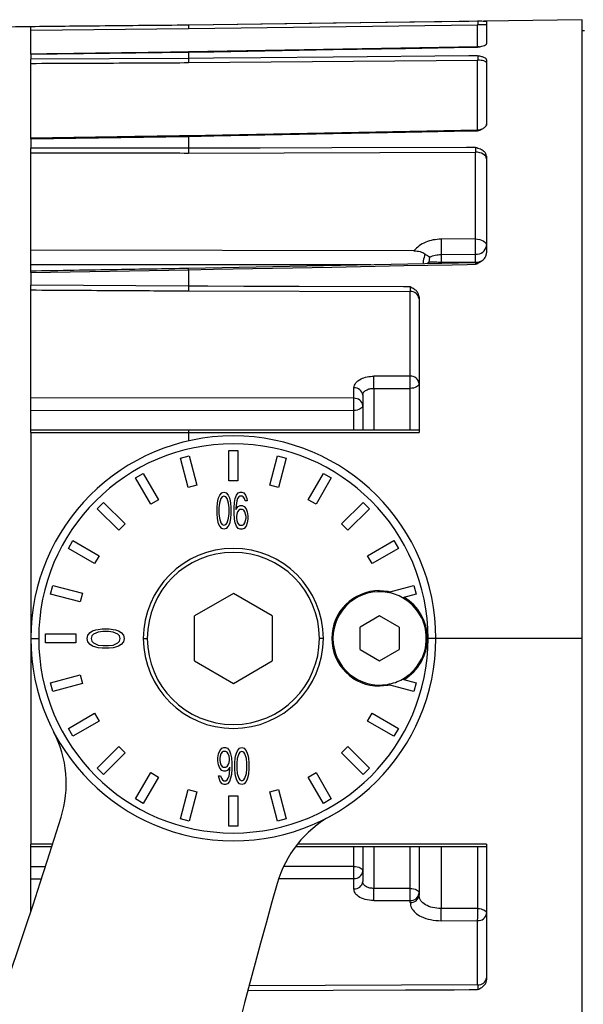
# Model space of a CAD drawing. Header units: millimetres. Extents: x -260 to 900, y 383 to 990.
# Tile 3 of 25: x -212 to -161, y 662 to 750. Entities that reach past the tile are written whole.
import ezdxf

# ---------------------------------------------------------------- set-up
doc = ezdxf.new("R2010")
doc.units = ezdxf.units.MM

# ---------------------------------------------------------------- blocks, each defined once
blk = doc.blocks.new('Drawing View7')
at = {"color": 7, "linetype": 'Continuous', "lineweight": 25}
for p, q in [((-84.64, -0.496), (-98.643, -0.628)), ((-98.643, -0.628), (-98.643, -0.624)), ((-98.643, -3.072), (-98.643, -0.628)), ((-98.643, -0.929), (-84.64, -0.796)), ((-49.643, 0), (-84.64, -0.489)), ((-84.64, -0.796), (-58.932, -0.444)), ((-84.64, -0.489), (-84.64, -0.496)), ((-58.143, -0.444), (-58.932, -0.444)), ((-58.932, -2.427), (-58.932, -0.444)), ((-58.143, -0.168), (-58.168, -0.162)), ((-58.143, -0.168), (-58.143, -2.135)), ((-49.643, -55), (-49.643, 0)), ((-49.443, -1), (-49.643, -1)), ((-58.92, -2.426), (-84.641, -2.872)), ((-58.799, -2.406), (-58.936, -2.427)), ((-58.929, -2.428), (-58.932, -2.439)), ((-98.643, -3.072), (-84.64, -2.885)), ((-98.643, -3.072), (-98.643, -3.507)), ((-84.64, -3.442), (-98.643, -3.507)), ((-84.64, -2.885), (-84.641, -2.876)), ((-84.64, -2.885), (-84.64, -3.442)), ((-98.643, -10.598), (-98.643, -3.507)), ((-84.64, -3.818), (-58.932, -3.595)), ((-58.932, -9.826), (-58.932, -3.595)), ((-58.143, -3.568), (-58.143, -9.277)), ((-58.143, -9.277), (-58.143, -9.38)), ((-98.643, -10.598), (-84.64, -10.376)), ((-58.92, -9.826), (-84.641, -10.322)), ((-84.641, -10.327), (-84.641, -10.327)), ((-84.64, -10.376), (-84.64, -11.435)), ((-58.928, -9.83), (-58.928, -9.831)), ((-58.928, -9.831), (-58.928, -9.831)), ((-98.643, -10.598), (-98.643, -11.426)), ((-98.643, -22.471), (-98.643, -11.426)), ((-84.64, -11.435), (-98.643, -11.426)), ((-84.64, -11.851), (-59.129, -11.778)), ((-59.129, -19.494), (-59.129, -11.778)), ((-58.143, -12.13), (-58.143, -20.734)), ((-59.129, -19.494), (-62.182, -19.51)), ((-64.602, -20.543), (-98.643, -20.495)), ((-62.178, -20.873), (-59.126, -20.856)), ((-62.178, -20.873), (-62.178, -21.576)), ((-59.126, -21.57), (-59.126, -20.856)), ((-58.181, -20.981), (-58.191, -20.985)), ((-58.143, -20.87), (-58.143, -20.734)), ((-68.425, -21.802), (-98.643, -21.802)), ((-59.116, -21.621), (-84.642, -22.115)), ((-63.254, -21.559), (-63.43, -21.705)), ((-63.254, -21.559), (-63.186, -21.102)), ((-62.182, -21.681), (-62.178, -21.576)), ((-59.126, -21.57), (-62.178, -21.576)), ((-59.128, -21.622), (-59.126, -21.57)), ((-98.643, -22.471), (-84.64, -22.235)), ((-98.643, -22.471), (-98.643, -23.611)), ((-84.641, -22.12), (-84.641, -22.121)), ((-84.64, -22.235), (-84.64, -23.692)), ((-98.643, -36.699), (-98.643, -23.611)), ((-84.64, -23.692), (-98.643, -23.611)), ((-84.64, -24.107), (-64.932, -24.171)), ((-64.932, -31.696), (-64.932, -24.171)), ((-64.143, -24.626), (-64.143, -36.7)), ((-64.932, -31.696), (-68.164, -31.691)), ((-69.932, -33.657), (-69.932, -32.73)), ((-68.161, -32.773), (-68.161, -36.5)), ((-69.932, -33.656), (-98.643, -33.618)), ((-69.157, -33.264), (-69.143, -33.264)), ((-69.143, -33.377), (-69.143, -36.5)), ((-98.643, -34.7), (-69.929, -34.736)), ((-69.929, -36.5), (-69.929, -34.737)), ((-98.643, -36.699), (-98.643, -73.301)), ((-98.643, -36.699), (-84.64, -36.699)), ((-84.64, -36.699), (-64.143, -36.7)), ((-84.64, -36.699), (-84.64, -37.449)), ((-64.143, -36.5), (-84.636, -36.5)), ((-81.043, -38.3), (-80.243, -38.3)), ((-81.043, -41), (-81.043, -38.3)), ((-80.243, -38.3), (-80.243, -41)), ((-85.352, -38.973), (-84.579, -38.766)), ((-84.653, -41.581), (-85.352, -38.973)), ((-84.579, -38.766), (-83.88, -41.374)), ((-77.406, -41.374), (-76.707, -38.766)), ((-76.707, -38.766), (-75.935, -38.973)), ((-75.935, -38.973), (-76.633, -41.581)), ((-89.34, -40.737), (-88.647, -40.337)), ((-87.99, -43.076), (-89.34, -40.737)), ((-88.647, -40.337), (-87.297, -42.676)), ((-80.243, -41), (-81.043, -41)), ((-73.99, -42.676), (-72.64, -40.337)), ((-71.947, -40.737), (-73.297, -43.076)), ((-72.64, -40.337), (-71.947, -40.737)), ((-83.88, -41.374), (-84.653, -41.581)), ((-81.681, -42.07), (-81.475, -42)), ((-81.475, -42), (-81.268, -42.07)), ((-80.203, -42.07), (-80.031, -42)), ((-80.031, -42), (-79.893, -42)), ((-79.893, -42), (-79.721, -42.07)), ((-76.633, -41.581), (-77.406, -41.374)), ((-87.297, -42.676), (-87.99, -43.076)), ((-82.059, -42.983), (-82.025, -42.772)), ((-82.025, -42.772), (-81.956, -42.491)), ((-81.956, -42.491), (-81.853, -42.281)), ((-81.75, -42.562), (-81.887, -42.983)), ((-81.853, -42.281), (-81.681, -42.07)), ((-81.646, -42.421), (-81.75, -42.562)), ((-81.475, -42.351), (-81.646, -42.421)), ((-81.303, -42.421), (-81.475, -42.351)), ((-81.2, -42.562), (-81.303, -42.421)), ((-81.268, -42.07), (-81.096, -42.281)), ((-81.062, -42.983), (-81.2, -42.562)), ((-81.096, -42.281), (-80.993, -42.491)), ((-80.993, -42.491), (-80.925, -42.772)), ((-80.925, -42.772), (-80.89, -42.983)), ((-80.546, -42.913), (-80.478, -42.562)), ((-80.478, -42.562), (-80.375, -42.281)), ((-80.375, -42.281), (-80.203, -42.07)), ((-80.34, -42.772), (-80.375, -42.983)), ((-80.271, -42.562), (-80.34, -42.772)), ((-80.168, -42.421), (-80.271, -42.562)), ((-80.065, -42.351), (-80.168, -42.421)), ((-79.859, -42.351), (-80.065, -42.351)), ((-79.756, -42.421), (-79.859, -42.351)), ((-79.653, -42.562), (-79.756, -42.421)), ((-79.721, -42.07), (-79.55, -42.281)), ((-79.584, -42.772), (-79.653, -42.562)), ((-79.412, -42.772), (-79.584, -42.772)), ((-79.55, -42.281), (-79.446, -42.562)), ((-79.446, -42.562), (-79.412, -42.772)), ((-73.297, -43.076), (-73.99, -42.676)), ((-92.735, -43.474), (-92.169, -42.908)), ((-90.826, -45.383), (-92.735, -43.474)), ((-92.169, -42.908), (-90.26, -44.818)), ((-82.093, -43.334), (-82.059, -42.983)), ((-82.093, -43.966), (-82.093, -43.334)), ((-81.887, -42.983), (-81.921, -43.404)), ((-81.921, -43.404), (-81.921, -43.896)), ((-81.028, -43.404), (-81.062, -42.983)), ((-81.028, -43.896), (-81.028, -43.404)), ((-80.89, -42.983), (-80.856, -43.334)), ((-80.856, -43.334), (-80.856, -43.966)), ((-80.581, -43.404), (-80.546, -42.913)), ((-80.581, -43.896), (-80.581, -43.404)), ((-80.375, -42.983), (-80.409, -43.404)), ((-80.409, -43.545), (-80.203, -43.264)), ((-80.409, -43.404), (-80.409, -43.545)), ((-80.271, -43.755), (-80.34, -43.966)), ((-80.168, -43.615), (-80.271, -43.755)), ((-80.203, -43.264), (-80.031, -43.194)), ((-80.065, -43.545), (-80.168, -43.615)), ((-79.825, -43.545), (-80.065, -43.545)), ((-80.031, -43.194), (-79.859, -43.194)), ((-79.859, -43.194), (-79.687, -43.264)), ((-79.721, -43.615), (-79.825, -43.545)), ((-79.618, -43.755), (-79.721, -43.615)), ((-79.687, -43.264), (-79.515, -43.474)), ((-79.55, -43.966), (-79.618, -43.755)), ((-79.515, -43.474), (-79.412, -43.755)), ((-79.412, -43.755), (-79.343, -44.106)), ((-71.027, -44.818), (-69.117, -42.908)), ((-68.552, -43.474), (-70.461, -45.383)), ((-69.117, -42.908), (-68.552, -43.474)), ((-82.059, -44.317), (-82.093, -43.966)), ((-82.025, -44.528), (-82.059, -44.317)), ((-81.956, -44.809), (-82.025, -44.528)), ((-81.921, -43.896), (-81.887, -44.317)), ((-81.887, -44.317), (-81.75, -44.738)), ((-81.2, -44.738), (-81.062, -44.317)), ((-81.062, -44.317), (-81.028, -43.896)), ((-80.925, -44.528), (-80.993, -44.809)), ((-80.89, -44.317), (-80.925, -44.528)), ((-80.856, -43.966), (-80.89, -44.317)), ((-80.546, -44.387), (-80.581, -43.896)), ((-80.478, -44.738), (-80.546, -44.387)), ((-80.34, -43.966), (-80.375, -44.177)), ((-80.375, -44.177), (-80.375, -44.317)), ((-80.375, -44.317), (-80.34, -44.528)), ((-80.34, -44.528), (-80.271, -44.738)), ((-79.618, -44.738), (-79.55, -44.528)), ((-79.515, -44.177), (-79.55, -43.966)), ((-79.55, -44.528), (-79.515, -44.317)), ((-79.515, -44.317), (-79.515, -44.177)), ((-79.343, -44.387), (-79.412, -44.738)), ((-79.343, -44.106), (-79.343, -44.387)), ((-90.26, -44.818), (-90.826, -45.383)), ((-81.853, -45.019), (-81.956, -44.809)), ((-81.681, -45.23), (-81.853, -45.019)), ((-81.75, -44.738), (-81.646, -44.879)), ((-81.475, -45.3), (-81.681, -45.23)), ((-81.646, -44.879), (-81.475, -44.949)), ((-81.475, -44.949), (-81.303, -44.879)), ((-81.268, -45.23), (-81.475, -45.3)), ((-81.303, -44.879), (-81.2, -44.738)), ((-81.096, -45.019), (-81.268, -45.23)), ((-80.993, -44.809), (-81.096, -45.019)), ((-80.375, -45.019), (-80.478, -44.738)), ((-80.203, -45.23), (-80.375, -45.019)), ((-80.271, -44.738), (-80.168, -44.879)), ((-80.031, -45.3), (-80.203, -45.23)), ((-80.168, -44.879), (-80.065, -44.949)), ((-80.065, -44.949), (-79.825, -44.949)), ((-79.859, -45.3), (-80.031, -45.3)), ((-79.687, -45.23), (-79.859, -45.3)), ((-79.825, -44.949), (-79.721, -44.879)), ((-79.721, -44.879), (-79.618, -44.738)), ((-79.515, -45.019), (-79.687, -45.23)), ((-79.412, -44.738), (-79.515, -45.019)), ((-70.461, -45.383), (-71.027, -44.818)), ((-95.306, -46.996), (-94.906, -46.304)), ((-94.906, -46.304), (-92.568, -47.654)), ((-68.719, -47.654), (-66.381, -46.304)), ((-66.381, -46.304), (-65.981, -46.996)), ((-92.968, -48.346), (-95.306, -46.996)), ((-65.981, -46.996), (-68.319, -48.346)), ((-92.568, -47.654), (-92.968, -48.346)), ((-68.319, -48.346), (-68.719, -47.654)), ((-96.878, -51.064), (-96.671, -50.291)), ((-96.671, -50.291), (-94.063, -50.99)), ((-66.931, -50.912), (-64.616, -50.291)), ((-64.616, -50.291), (-64.409, -51.064)), ((-94.27, -51.763), (-96.878, -51.064)), ((-94.063, -50.99), (-94.27, -51.763)), ((-80.643, -51), (-84.107, -53)), ((-77.179, -53), (-80.643, -51)), ((-64.409, -51.064), (-65.606, -51.385)), ((-84.107, -57), (-84.107, -53)), ((-77.179, -53), (-77.179, -57)), ((-67.643, -53), (-69.375, -54)), ((-65.911, -54), (-67.643, -53)), ((-93.152, -54.341), (-92.871, -54.245)), ((-92.871, -54.245), (-92.66, -54.197)), ((-92.66, -54.197), (-92.309, -54.149)), ((-92.309, -54.149), (-91.677, -54.149)), ((-91.677, -54.149), (-91.326, -54.197)), ((-91.326, -54.197), (-91.116, -54.245)), ((-91.116, -54.245), (-90.835, -54.341)), ((-69.375, -56), (-69.375, -54)), ((-65.911, -54), (-65.911, -56)), ((-98.643, -55), (-97.943, -55)), ((-97.343, -55.4), (-97.343, -54.6)), ((-97.343, -54.6), (-94.643, -54.6)), ((-94.643, -54.6), (-94.643, -55.4)), ((-93.643, -55.015), (-93.573, -54.726)), ((-93.573, -55.304), (-93.643, -55.015)), ((-93.573, -54.726), (-93.362, -54.486)), ((-93.362, -54.486), (-93.152, -54.341)), ((-93.222, -54.774), (-93.292, -55.015)), ((-93.292, -55.015), (-93.222, -55.256)), ((-93.082, -54.63), (-93.222, -54.774)), ((-92.66, -54.438), (-93.082, -54.63)), ((-92.239, -54.389), (-92.66, -54.438)), ((-91.748, -54.389), (-92.239, -54.389)), ((-91.326, -54.438), (-91.748, -54.389)), ((-90.905, -54.63), (-91.326, -54.438)), ((-90.765, -54.774), (-90.905, -54.63)), ((-90.835, -54.341), (-90.624, -54.486)), ((-90.694, -55.015), (-90.765, -54.774)), ((-90.765, -55.256), (-90.694, -55.015)), ((-90.624, -54.486), (-90.413, -54.726)), ((-90.413, -54.726), (-90.343, -55.015)), ((-90.343, -55.015), (-90.413, -55.304)), ((-88.643, -55), (-88.293, -55)), ((-72.643, -55), (-72.993, -55)), ((-62.643, -55), (-63.343, -55)), ((-49.643, -55), (-62.643, -55)), ((-49.643, -110), (-49.643, -55)), ((-94.643, -55.4), (-97.343, -55.4)), ((-93.362, -55.544), (-93.573, -55.304)), ((-93.152, -55.689), (-93.362, -55.544)), ((-93.222, -55.256), (-93.082, -55.4)), ((-92.871, -55.785), (-93.152, -55.689)), ((-93.082, -55.4), (-92.66, -55.593)), ((-92.66, -55.833), (-92.871, -55.785)), ((-92.66, -55.593), (-92.239, -55.641)), ((-92.309, -55.881), (-92.66, -55.833)), ((-91.677, -55.881), (-92.309, -55.881)), ((-92.239, -55.641), (-91.748, -55.641)), ((-91.748, -55.641), (-91.326, -55.593)), ((-91.326, -55.833), (-91.677, -55.881)), ((-91.326, -55.593), (-90.905, -55.4)), ((-91.116, -55.785), (-91.326, -55.833)), ((-90.835, -55.689), (-91.116, -55.785)), ((-90.905, -55.4), (-90.765, -55.256)), ((-90.624, -55.544), (-90.835, -55.689)), ((-90.413, -55.304), (-90.624, -55.544)), ((-69.375, -56), (-67.643, -57)), ((-67.643, -57), (-65.911, -56)), ((-84.107, -57), (-80.643, -59)), ((-80.643, -59), (-77.179, -57)), ((-96.878, -58.936), (-94.27, -58.237)), ((-94.27, -58.237), (-94.063, -59.01)), ((-65.606, -58.615), (-64.409, -58.936)), ((-96.671, -59.709), (-96.878, -58.936)), ((-94.063, -59.01), (-96.671, -59.709)), ((-64.616, -59.709), (-66.931, -59.088)), ((-64.409, -58.936), (-64.616, -59.709)), ((-95.306, -63.004), (-92.968, -61.654)), ((-92.968, -61.654), (-92.568, -62.346)), ((-68.719, -62.346), (-68.319, -61.654)), ((-68.319, -61.654), (-65.981, -63.004)), ((-94.906, -63.696), (-95.306, -63.004)), ((-92.568, -62.346), (-94.906, -63.696)), ((-66.381, -63.696), (-68.719, -62.346)), ((-65.981, -63.004), (-66.381, -63.696)), ((-92.735, -66.526), (-90.826, -64.617)), ((-90.826, -64.617), (-90.26, -65.182)), ((-81.847, -64.981), (-81.675, -64.77)), ((-81.675, -64.77), (-81.503, -64.7)), ((-81.503, -64.7), (-81.331, -64.7)), ((-81.331, -64.7), (-81.16, -64.77)), ((-81.16, -64.77), (-80.988, -64.981)), ((-80.266, -64.981), (-80.094, -64.77)), ((-80.094, -64.77), (-79.888, -64.7)), ((-79.888, -64.7), (-79.681, -64.77)), ((-79.681, -64.77), (-79.51, -64.981)), ((-71.027, -65.182), (-70.461, -64.617)), ((-70.461, -64.617), (-68.552, -66.526)), ((-90.26, -65.182), (-92.169, -67.092)), ((-82.019, -65.613), (-81.95, -65.262)), ((-82.019, -65.894), (-82.019, -65.613)), ((-81.95, -65.262), (-81.847, -64.981)), ((-81.813, -65.472), (-81.847, -65.683)), ((-81.744, -65.262), (-81.813, -65.472)), ((-81.641, -65.121), (-81.744, -65.262)), ((-81.538, -65.051), (-81.641, -65.121)), ((-81.297, -65.051), (-81.538, -65.051)), ((-81.194, -65.121), (-81.297, -65.051)), ((-81.091, -65.262), (-81.194, -65.121)), ((-81.022, -65.472), (-81.091, -65.262)), ((-80.988, -65.683), (-81.022, -65.472)), ((-80.988, -64.981), (-80.885, -65.262)), ((-80.885, -65.262), (-80.816, -65.613)), ((-80.816, -65.613), (-80.781, -66.104)), ((-80.472, -65.683), (-80.438, -65.472)), ((-80.438, -65.472), (-80.369, -65.191)), ((-80.369, -65.191), (-80.266, -64.981)), ((-80.163, -65.262), (-80.3, -65.683)), ((-80.06, -65.121), (-80.163, -65.262)), ((-79.888, -65.051), (-80.06, -65.121)), ((-79.716, -65.121), (-79.888, -65.051)), ((-79.613, -65.262), (-79.716, -65.121)), ((-79.475, -65.683), (-79.613, -65.262)), ((-79.51, -64.981), (-79.406, -65.191)), ((-79.406, -65.191), (-79.338, -65.472)), ((-79.338, -65.472), (-79.303, -65.683)), ((-69.117, -67.092), (-71.027, -65.182)), ((-81.95, -66.245), (-82.019, -65.894)), ((-81.847, -66.526), (-81.95, -66.245)), ((-81.847, -65.683), (-81.847, -65.823)), ((-81.847, -65.823), (-81.813, -66.034)), ((-81.813, -66.034), (-81.744, -66.245)), ((-81.744, -66.245), (-81.641, -66.385)), ((-81.641, -66.385), (-81.538, -66.455)), ((-81.538, -66.455), (-81.297, -66.455)), ((-81.297, -66.455), (-81.194, -66.385)), ((-81.194, -66.385), (-81.091, -66.245)), ((-80.953, -66.455), (-81.16, -66.736)), ((-81.091, -66.245), (-81.022, -66.034)), ((-81.022, -66.034), (-80.988, -65.823)), ((-80.988, -65.823), (-80.988, -65.683)), ((-80.953, -66.596), (-80.953, -66.455)), ((-80.781, -66.104), (-80.781, -66.596)), ((-80.506, -66.034), (-80.472, -65.683)), ((-80.506, -66.666), (-80.506, -66.034)), ((-80.3, -65.683), (-80.335, -66.104)), ((-80.335, -66.104), (-80.335, -66.596)), ((-79.441, -66.104), (-79.475, -65.683)), ((-79.441, -66.596), (-79.441, -66.104)), ((-79.303, -65.683), (-79.269, -66.034)), ((-79.269, -66.034), (-79.269, -66.666)), ((-92.169, -67.092), (-92.735, -66.526)), ((-89.34, -69.263), (-87.99, -66.924)), ((-87.297, -67.324), (-88.647, -69.663)), ((-87.99, -66.924), (-87.297, -67.324)), ((-81.95, -67.228), (-81.778, -67.228)), ((-81.916, -67.438), (-81.95, -67.228)), ((-81.675, -66.736), (-81.847, -66.526)), ((-81.778, -67.228), (-81.71, -67.438)), ((-81.503, -66.806), (-81.675, -66.736)), ((-81.331, -66.806), (-81.503, -66.806)), ((-81.16, -66.736), (-81.331, -66.806)), ((-81.091, -67.438), (-81.022, -67.228)), ((-81.022, -67.228), (-80.988, -67.017)), ((-80.988, -67.017), (-80.953, -66.596)), ((-80.816, -67.087), (-80.885, -67.438)), ((-80.781, -66.596), (-80.816, -67.087)), ((-80.472, -67.017), (-80.506, -66.666)), ((-80.438, -67.228), (-80.472, -67.017)), ((-80.369, -67.509), (-80.438, -67.228)), ((-80.335, -66.596), (-80.3, -67.017)), ((-80.3, -67.017), (-80.163, -67.438)), ((-79.613, -67.438), (-79.475, -67.017)), ((-79.475, -67.017), (-79.441, -66.596)), ((-79.338, -67.228), (-79.406, -67.509)), ((-79.303, -67.017), (-79.338, -67.228)), ((-79.269, -66.666), (-79.303, -67.017)), ((-73.99, -67.324), (-73.297, -66.924)), ((-72.64, -69.663), (-73.99, -67.324)), ((-73.297, -66.924), (-71.947, -69.263)), ((-68.552, -66.526), (-69.117, -67.092)), ((-81.813, -67.719), (-81.916, -67.438)), ((-81.641, -67.93), (-81.813, -67.719)), ((-81.71, -67.438), (-81.606, -67.579)), ((-81.469, -68), (-81.641, -67.93)), ((-81.606, -67.579), (-81.503, -67.649)), ((-81.503, -67.649), (-81.297, -67.649)), ((-81.331, -68), (-81.469, -68)), ((-81.16, -67.93), (-81.331, -68)), ((-81.297, -67.649), (-81.194, -67.579)), ((-81.194, -67.579), (-81.091, -67.438)), ((-80.988, -67.719), (-81.16, -67.93)), ((-80.885, -67.438), (-80.988, -67.719)), ((-80.266, -67.719), (-80.369, -67.509)), ((-80.094, -67.93), (-80.266, -67.719)), ((-80.163, -67.438), (-80.06, -67.579)), ((-79.888, -68), (-80.094, -67.93)), ((-80.06, -67.579), (-79.888, -67.649)), ((-79.888, -67.649), (-79.716, -67.579)), ((-79.681, -67.93), (-79.888, -68)), ((-79.716, -67.579), (-79.613, -67.438)), ((-79.51, -67.719), (-79.681, -67.93)), ((-79.406, -67.509), (-79.51, -67.719)), ((-85.352, -71.027), (-84.653, -68.419)), ((-84.653, -68.419), (-83.88, -68.626)), ((-83.88, -68.626), (-84.579, -71.234)), ((-81.043, -69), (-80.243, -69)), ((-81.043, -71.7), (-81.043, -69)), ((-80.243, -69), (-80.243, -71.7)), ((-77.406, -68.626), (-76.633, -68.419)), ((-76.707, -71.234), (-77.406, -68.626)), ((-76.633, -68.419), (-75.935, -71.027)), ((-88.647, -69.663), (-89.34, -69.263)), ((-71.947, -69.263), (-72.64, -69.663)), ((-84.579, -71.234), (-85.352, -71.027)), ((-80.243, -71.7), (-81.043, -71.7)), ((-75.935, -71.027), (-76.707, -71.234)), ((-98.643, -79.29), (-98.643, -73.301)), ((-96.73, -73.301), (-98.643, -73.301)), ((-98.643, -73.5), (-96.795, -73.5)), ((-75.109, -73.5), (-58.143, -73.5)), ((-58.143, -73.3), (-74.899, -73.301)), ((-69.929, -75.263), (-69.929, -73.5)), ((-69.143, -73.5), (-69.143, -76.623)), ((-68.161, -73.5), (-68.161, -77.227)), ((-64.929, -77.223), (-64.929, -73.5)), ((-64.143, -73.5), (-64.143, -77.834)), ((-62.178, -73.5), (-62.178, -79.014)), ((-58.143, -73.3), (-58.143, -85.353)), ((-69.929, -75.264), (-76.139, -75.272)), ((-97.381, -75.298), (-98.643, -75.3)), ((-98.643, -76.382), (-97.734, -76.381)), ((-76.589, -76.353), (-69.932, -76.344)), ((-69.932, -77.27), (-69.932, -76.343)), ((-69.143, -76.736), (-69.157, -76.736)), ((-69.123, -76.737), (-69.143, -76.623)), ((-64.104, -78.056), (-64.143, -77.834)), ((-68.164, -78.309), (-64.932, -78.304)), ((-64.932, -78.481), (-64.932, -78.304)), ((-62.181, -80.097), (-58.932, -80.092)), ((-58.932, -85.81), (-58.932, -80.092)), ((-58.932, -85.81), (-79.239, -85.876))]:
    blk.add_line(p, q, dxfattribs=at)
at = {"color": 7, "linetype": 'Continuous', "lineweight": 25, "flags": 128}
for points in [[(-58.932, -0.144), (-59.727, -0.155), (-71.783, -0.32), (-78.21, -0.408), (-82.404, -0.465), (-84.64, -0.496)], [(-84.64, -2.885), (-82.381, -2.846), (-71.783, -2.662), (-65.356, -2.551), (-61.009, -2.475), (-59.687, -2.452), (-58.932, -2.439)], [(-58.932, -3.219), (-59.727, -3.226), (-71.783, -3.33), (-78.21, -3.386), (-82.404, -3.423), (-84.64, -3.442)], [(-58.143, -3.842), (-58.158, -3.794), (-58.203, -3.748), (-58.276, -3.706), (-58.374, -3.668), (-58.493, -3.637), (-58.629, -3.614), (-58.778, -3.6), (-58.932, -3.595)], [(-84.64, -10.376), (-82.381, -10.332), (-71.783, -10.128), (-65.356, -10.004), (-61.009, -9.92), (-59.687, -9.894), (-58.932, -9.879)], [(-59.129, -11.362), (-59.918, -11.365), (-71.881, -11.399), (-78.26, -11.417), (-82.421, -11.428), (-84.64, -11.435)], [(-58.143, -12.365), (-58.162, -12.252), (-58.218, -12.142), (-58.309, -12.041), (-58.431, -11.953), (-58.58, -11.879), (-58.751, -11.825), (-58.936, -11.79), (-59.129, -11.778)], [(-59.129, -19.494), (-58.936, -19.507), (-58.751, -19.541), (-58.58, -19.596), (-58.431, -19.669), (-58.309, -19.758), (-58.218, -19.859), (-58.162, -19.968), (-58.143, -20.082)], [(-84.64, -22.235), (-82.398, -22.191), (-71.881, -21.987), (-65.504, -21.864), (-61.19, -21.78), (-59.878, -21.755), (-59.129, -21.74)], [(-64.932, -23.757), (-65.536, -23.755), (-74.784, -23.724), (-79.711, -23.708), (-82.922, -23.697), (-84.64, -23.692)], [(-64.143, -32.343), (-64.158, -32.427), (-64.203, -32.507), (-64.275, -32.582), (-64.373, -32.647), (-64.492, -32.701), (-64.627, -32.742), (-64.775, -32.767), (-64.929, -32.777)], [(-68.161, -32.773), (-66.351, -32.775), (-64.929, -32.777)], [(-64.929, -36.5), (-64.929, -36.416), (-64.929, -35.487), (-64.929, -34.57), (-64.929, -33.666), (-64.929, -32.777)], [(-69.143, -34.305), (-69.158, -34.388), (-69.203, -34.469), (-69.275, -34.543), (-69.373, -34.608), (-69.492, -34.662), (-69.627, -34.702), (-69.775, -34.728), (-69.929, -34.737)], [(-67.643, -50.75), (-66.905, -50.815), (-66.713, -50.853)], [(-66.713, -59.147), (-66.905, -59.185), (-67.643, -59.25)], [(-58.929, -79.01), (-58.929, -78.034), (-58.929, -77.043), (-58.929, -76.037), (-58.929, -75.017), (-58.929, -73.983), (-58.929, -73.5)], [(-69.929, -75.263), (-69.775, -75.272), (-69.627, -75.298), (-69.492, -75.338), (-69.373, -75.392), (-69.275, -75.457), (-69.203, -75.531), (-69.158, -75.612), (-69.143, -75.695)], [(-64.929, -77.223), (-66.739, -77.225), (-68.161, -77.227)], [(-64.929, -77.223), (-64.775, -77.233), (-64.627, -77.258), (-64.492, -77.299), (-64.373, -77.353), (-64.275, -77.418), (-64.203, -77.493), (-64.158, -77.573), (-64.143, -77.657)], [(-58.929, -79.01), (-60.749, -79.012), (-62.178, -79.014)], [(-58.929, -79.01), (-58.775, -79.019), (-58.627, -79.045), (-58.492, -79.086), (-58.373, -79.14), (-58.275, -79.205), (-58.203, -79.28), (-58.158, -79.361), (-58.143, -79.445)], [(-79.289, -86.29), (-71.783, -86.265), (-65.356, -86.244), (-61.009, -86.23), (-59.687, -86.226), (-58.932, -86.223)]]:
    blk.add_lwpolyline(points, dxfattribs=at)
at = {"color": 7, "linetype": 'Continuous', "lineweight": 25}
for centre, radius, start, end in [((-97.855, -20.274), 38.734, 359.13938, 1.1543), ((-59.039, -19.956), 0.905, 264.49961, 351.98313), ((-59.135, -20.327), 1.243, 270.44108, 293.72477), ((-64.872, -24.902), 0.733, 6.56171, 94.70808), ((-97.378, -32.307), 29.221, 359.08665, 1.20852), ((-64.872, -32.427), 0.733, 6.56141, 94.70794), ((-94.134, -32.312), 29.209, 359.08726, 1.20867), ((-69.872, -33.461), 0.733, 6.56129, 94.70728), ((-69.872, -34.389), 0.733, 6.56205, 94.71128), ((-81.765, -36.66), 2.875, 176.80929, 180.78372), ((-80.643, -55), 18, 90, 180), ((-80.643, -55), 18, 0, 90), ((-80.643, -55), 17.3, 90, 180), ((-80.643, -55), 17.3, 0, 90), ((-80.643, -55), 8, 0, 180), ((-80.643, -55), 7.65, 90, 270), ((-80.643, -55), 7.65, 270, 90), ((-67.643, -55), 4.25, 90, 270), ((-67.643, -55), 4.15, 80.11361, 180), ((-67.643, -55), 4.15, 60.59183, 80.11361), ((-67.643, -55), 4.15, 0, 60.59183), ((-67.643, -55), 4.25, 300.7681, 59.2319), ((-80.643, -55), 18, 180, 270), ((-80.643, -55), 17.3, 180, 270), ((-80.643, -55), 8, 180, 0), ((-80.643, -55), 17.3, 270, 0), ((-80.643, -55), 18, 270, 0), ((-67.643, -55), 4.15, 180, 279.88639), ((-67.643, -55), 4.15, 299.40817, 0), ((-67.643, -55), 4.15, 279.88639, 299.40817), ((-105.49, -67.908), 10, 342.59972, 27.45193), ((-67.124, -79.52), 10, 118.87135, 164.1419), ((-673.362, 109.928), 605.067, 336.422116, 342.611242), ((-69.872, -75.611), 0.733, 265.28442, 353.43596), ((435.017, -222.238), 532.029, 164.13393, 170.45324), ((-69.872, -76.539), 0.733, 265.29245, 353.43829), ((-97.378, -77.693), 29.221, 358.79146, 0.91335), ((-94.159, -77.689), 29.233, 358.79305, 0.91267), ((-64.872, -77.573), 0.733, 265.29317, 353.43858), ((-64.872, -77.75), 0.733, 265.29515, 353.43885), ((-91.371, -79.48), 29.196, 358.78946, 0.91565), ((-88.121, -79.475), 29.196, 358.7895, 0.91445), ((-58.872, -79.361), 0.733, 265.29196, 353.43839), ((-58.872, -85.079), 0.733, 265.29197, 353.4384)]:
    blk.add_arc(centre, radius, start, end, dxfattribs=at)
for points, knots in [([(-98.643, -0.626), (-100.465, -0.656), (-104.226, -0.717), (-109.911, -0.939), (-115.684, -1.332), (-121.003, -1.912), (-125.879, -2.661), (-130.321, -3.558), (-134.617, -4.637), (-137.388, -5.555), (-138.717, -5.995)], [0, 0, 0, 0, 0.134564, 0.2779, 0.420226, 0.561888, 0.67306, 0.784479, 0.896593, 1, 1, 1, 1]), ([(-84.64, -0.488), (-87.274, -0.513), (-91.941, -0.557), (-96.609, -0.604), (-98.643, -0.624)], [0, 0, 0, 0, 0.5641961, 1, 1, 1, 1]), ([(-58.187, -0.157), (-58.227, -0.155), (-58.314, -0.149), (-58.582, -0.145), (-58.808, -0.144), (-58.932, -0.144)], [0, 0, 0, 0, 0.275494, 0.60032, 1, 1, 1, 1]), ([(-58.932, -0.144), (-58.931, -0.149), (-58.929, -0.16), (-58.928, -0.229), (-58.929, -0.328), (-58.931, -0.405), (-58.932, -0.444)], [0, 0, 0, 0, 0.250183, 0.500138, 0.750024, 1, 1, 1, 1]), ([(-58.932, -2.439), (-58.807, -2.415), (-58.579, -2.372), (-58.321, -2.293), (-58.17, -2.213), (-58.152, -2.16), (-58.143, -2.135)], [0, 0, 0, 0, 0.319071, 0.578397, 0.798432, 1, 1, 1, 1]), ([(-84.641, -2.879), (-86.75, -2.908), (-91.418, -2.972), (-96.085, -3.032), (-98.643, -3.065)], [0, 0, 0, 0, 0.451896, 1, 1, 1, 1]), ([(-84.641, -2.876), (-84.641, -2.875), (-84.641, -2.871), (-84.641, -2.879), (-84.641, -2.884)], [0, 0, 0, 0, 0.428653, 1, 1, 1, 1]), ([(-58.143, -3.568), (-58.152, -3.536), (-58.17, -3.468), (-58.321, -3.373), (-58.579, -3.287), (-58.807, -3.243), (-58.932, -3.219)], [0, 0, 0, 0, 0.201664, 0.421665, 0.680965, 1, 1, 1, 1]), ([(-58.932, -3.219), (-58.931, -3.236), (-58.929, -3.269), (-58.928, -3.366), (-58.929, -3.48), (-58.931, -3.556), (-58.932, -3.595)], [0, 0, 0, 0, 0.2501587, 0.5001061, 0.7500003, 1, 1, 1, 1]), ([(-98.643, -3.883), (-96.03, -3.872), (-91.362, -3.852), (-86.694, -3.829), (-84.64, -3.818)], [0, 0, 0, 0, 0.559956, 1, 1, 1, 1]), ([(-58.932, -9.879), (-58.807, -9.834), (-58.579, -9.751), (-58.321, -9.598), (-58.17, -9.437), (-58.152, -9.328), (-58.143, -9.277)], [0, 0, 0, 0, 0.3190367, 0.5783717, 0.7984256, 1, 1, 1, 1]), ([(-84.642, -10.322), (-86.751, -10.356), (-91.418, -10.432), (-96.085, -10.505), (-98.643, -10.544)], [0, 0, 0, 0, 0.451916, 1, 1, 1, 1]), ([(-84.64, -10.376), (-84.64, -10.356), (-84.641, -10.324), (-84.641, -10.326), (-84.641, -10.327)], [0, 0, 0, 0, 0.6352436, 1, 1, 1, 1]), ([(-58.591, -9.735), (-58.631, -9.757), (-58.738, -9.814), (-58.859, -9.822), (-58.934, -9.827)], [0, 0, 0, 0, 0.3805904, 1, 1, 1, 1]), ([(-58.928, -9.831), (-58.929, -9.83), (-58.929, -9.828), (-58.931, -9.859), (-58.932, -9.879)], [0, 0, 0, 0, 0.3611441, 1, 1, 1, 1]), ([(-59.129, -11.362), (-59.128, -11.389), (-59.125, -11.443), (-59.124, -11.557), (-59.125, -11.676), (-59.128, -11.744), (-59.129, -11.778)], [0, 0, 0, 0, 0.2501817, 0.5000949, 0.7499606, 1, 1, 1, 1]), ([(-58.143, -12.13), (-58.155, -12.056), (-58.179, -11.903), (-58.375, -11.69), (-58.699, -11.503), (-58.978, -11.412), (-59.129, -11.363)], [0, 0, 0, 0, 0.209862, 0.436263, 0.692719, 1, 1, 1, 1]), ([(-98.643, -11.843), (-96.03, -11.845), (-91.362, -11.849), (-86.694, -11.85), (-84.64, -11.851)], [0, 0, 0, 0, 0.559956, 1, 1, 1, 1]), ([(-62.182, -19.51), (-62.419, -19.525), (-62.895, -19.554), (-63.562, -19.77), (-64.158, -20.093), (-64.454, -20.393), (-64.602, -20.543)], [0, 0, 0, 0, 0.249989, 0.500005, 0.750022, 1, 1, 1, 1]), ([(-64.602, -20.543), (-64.41, -20.558), (-64.129, -20.581), (-63.803, -20.7), (-63.674, -20.781), (-63.612, -20.82)], [0, 0, 0, 0, 0.525606, 0.770398, 1, 1, 1, 1]), ([(-63.612, -20.82), (-63.667, -21.029), (-63.745, -21.325), (-63.796, -21.624), (-63.81, -21.712)], [0, 0, 0, 0, 0.7057287, 1, 1, 1, 1]), ([(-63.612, -20.82), (-63.537, -20.874), (-63.42, -20.957), (-63.297, -21.036), (-63.23, -21.077), (-63.198, -21.096), (-63.186, -21.102)], [0, 0, 0, 0, 0.473748, 0.730442, 0.902162, 1, 1, 1, 1]), ([(-63.186, -21.102), (-63.028, -21.036), (-62.712, -20.904), (-62.356, -20.883), (-62.178, -20.873)], [0, 0, 0, 0, 0.499481, 1, 1, 1, 1]), ([(-59.129, -21.74), (-58.978, -21.672), (-58.701, -21.547), (-58.376, -21.299), (-58.179, -21.022), (-58.155, -20.828), (-58.143, -20.734)], [0, 0, 0, 0, 0.305549, 0.561773, 0.789216, 1, 1, 1, 1]), ([(-62.178, -21.576), (-62.263, -21.575), (-62.444, -21.573), (-62.831, -21.558), (-63.079, -21.558), (-63.254, -21.559)], [0, 0, 0, 0, 0.208559, 0.441935, 1, 1, 1, 1]), ([(-58.598, -21.459), (-58.683, -21.506), (-58.849, -21.599), (-59.039, -21.615), (-59.132, -21.622)], [0, 0, 0, 0, 0.506838, 1, 1, 1, 1]), ([(-59.125, -21.627), (-59.124, -21.626), (-59.124, -21.621), (-59.125, -21.657), (-59.128, -21.712), (-59.129, -21.74)], [0, 0, 0, 0, 0.158115, 0.578832, 1, 1, 1, 1]), ([(-84.642, -22.116), (-86.751, -22.152), (-91.418, -22.232), (-96.085, -22.309), (-98.643, -22.352)], [0, 0, 0, 0, 0.4519331, 1, 1, 1, 1]), ([(-84.64, -22.235), (-84.64, -22.207), (-84.641, -22.152), (-84.642, -22.115), (-84.642, -22.119), (-84.641, -22.12)], [0, 0, 0, 0, 0.450757, 0.901513, 1, 1, 1, 1]), ([(-98.643, -24.026), (-96.03, -24.042), (-91.362, -24.07), (-86.694, -24.096), (-84.64, -24.107)], [0, 0, 0, 0, 0.559956, 1, 1, 1, 1]), ([(-64.143, -24.626), (-64.152, -24.548), (-64.17, -24.386), (-64.321, -24.152), (-64.579, -23.934), (-64.807, -23.82), (-64.932, -23.757)], [0, 0, 0, 0, 0.201669, 0.421677, 0.680988, 1, 1, 1, 1]), ([(-64.932, -23.757), (-64.931, -23.791), (-64.929, -23.86), (-64.928, -23.979), (-64.929, -24.092), (-64.931, -24.145), (-64.932, -24.171)], [0, 0, 0, 0, 0.2501371, 0.5000769, 0.7499782, 1, 1, 1, 1]), ([(-69.932, -32.73), (-69.899, -32.577), (-69.833, -32.27), (-69.361, -31.928), (-68.776, -31.726), (-68.367, -31.703), (-68.164, -31.691)], [0, 0, 0, 0, 0.278804, 0.559914, 0.78099, 1, 1, 1, 1]), ([(-69.143, -33.377), (-69.139, -33.332), (-69.13, -33.244), (-69.061, -33.121), (-68.96, -33.014), (-68.787, -32.897), (-68.52, -32.793), (-68.278, -32.78), (-68.161, -32.773)], [0, 0, 0, 0, 0.139098, 0.274194, 0.405305, 0.532453, 0.773884, 1, 1, 1, 1]), ([(-84.636, -36.5), (-87.251, -36.5), (-91.92, -36.5), (-96.589, -36.5), (-98.643, -36.5)], [0, 0, 0, 0, 0.560045, 1, 1, 1, 1]), ([(-68.161, -77.227), (-68.278, -77.22), (-68.52, -77.207), (-68.787, -77.103), (-68.96, -76.987), (-69.059, -76.878), (-69.115, -76.793), (-69.123, -76.744), (-69.123, -76.737)], [0, 0, 0, 0, 0.256805, 0.531008, 0.675417, 0.824329, 0.977766, 1, 1, 1, 1]), ([(-68.164, -78.309), (-68.423, -78.29), (-68.944, -78.251), (-69.525, -77.975), (-69.871, -77.632), (-69.912, -77.391), (-69.932, -77.27)], [0, 0, 0, 0, 0.278498, 0.558838, 0.779886, 1, 1, 1, 1]), ([(-64.932, -78.481), (-64.909, -78.64), (-64.864, -78.958), (-64.505, -79.392), (-63.934, -79.766), (-63.137, -80.042), (-62.5, -80.079), (-62.181, -80.097)], [0, 0, 0, 0, 0.187122, 0.373861, 0.560135, 0.77982, 1, 1, 1, 1]), ([(-62.178, -79.014), (-62.436, -78.997), (-62.952, -78.965), (-63.597, -78.7), (-63.946, -78.381), (-64.088, -78.157), (-64.103, -78.067), (-64.104, -78.056)], [0, 0, 0, 0, 0.282531, 0.566769, 0.833842, 0.98056, 1, 1, 1, 1]), ([(-58.932, -86.223), (-58.807, -86.16), (-58.579, -86.046), (-58.321, -85.827), (-58.17, -85.593), (-58.152, -85.431), (-58.143, -85.353)], [0, 0, 0, 0, 0.3189671, 0.5782977, 0.7983891, 1, 1, 1, 1]), ([(-58.932, -85.81), (-58.931, -85.836), (-58.929, -85.888), (-58.928, -86.001), (-58.929, -86.12), (-58.931, -86.189), (-58.932, -86.223)], [0, 0, 0, 0, 0.25, 0.499895, 0.749842, 1, 1, 1, 1])]:
    blk.add_open_spline(points, degree=3, knots=knots, dxfattribs=at)
for points in [[(-84.64, -0.496), (-84.64, -0.501), (-84.641, -0.511), (-84.642, -0.581), (-84.641, -0.679), (-84.64, -0.757), (-84.64, -0.796)], [(-84.64, -3.442), (-84.64, -3.459), (-84.641, -3.492), (-84.642, -3.589), (-84.641, -3.703), (-84.64, -3.78), (-84.64, -3.818)], [(-84.64, -11.435), (-84.64, -11.462), (-84.641, -11.515), (-84.642, -11.629), (-84.641, -11.749), (-84.64, -11.817), (-84.64, -11.851)], [(-62.182, -19.51), (-62.18, -19.621), (-62.176, -19.842), (-62.174, -20.23), (-62.174, -20.601), (-62.177, -20.782), (-62.178, -20.873)], [(-84.64, -23.692), (-84.64, -23.726), (-84.641, -23.795), (-84.642, -23.915), (-84.641, -24.028), (-84.64, -24.08), (-84.64, -24.107)], [(-69.929, -34.736), (-69.928, -34.645), (-69.926, -34.463), (-69.926, -34.153), (-69.928, -33.862), (-69.931, -33.724), (-69.932, -33.656)], [(-69.932, -76.344), (-69.931, -76.276), (-69.928, -76.138), (-69.926, -75.847), (-69.926, -75.537), (-69.928, -75.355), (-69.929, -75.264)]]:
    blk.add_open_spline(points, degree=3, dxfattribs=at)

msp = doc.modelspace()

# ---------------------------------------------------------------- block references
at = {"color": 7, "linetype": 'Continuous', "lineweight": 25}
msp.add_blockref('Drawing View7', (-111.889, 749.742), dxfattribs=at)

doc.saveas('drawing.dxf')
